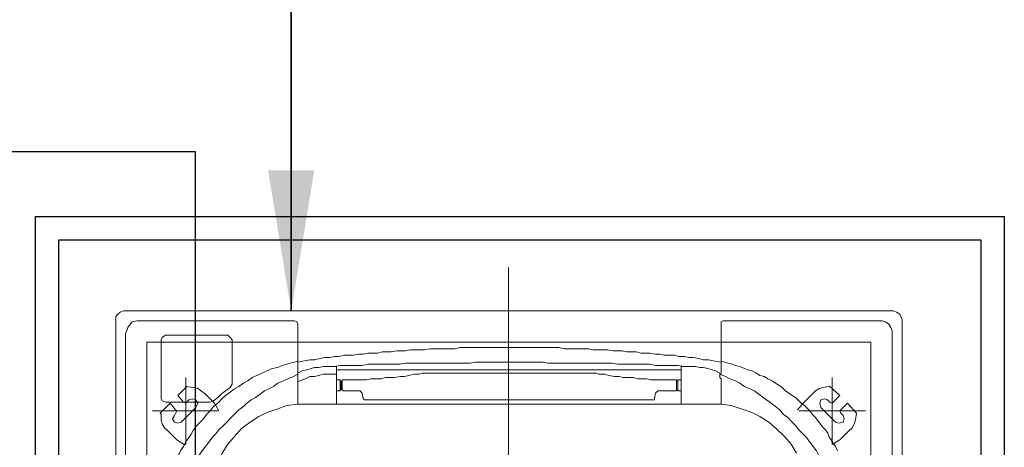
# Model space of a CAD drawing. Header units: inches. Extents: x 110711 to 158499, y 12149 to 19253.
# Tile 15 of 46: x 123272 to 123314, y 18276 to 18295. Entities that reach past the tile are written whole.
import ezdxf

# ---------------------------------------------------------------- set-up
doc = ezdxf.new("R2010")
doc.units = ezdxf.units.IN
doc.header["$MEASUREMENT"] = 0
for name, color, linetype in [('AR PLANS', 7, 'Continuous'), ('PD_LIGHTING', 23, 'Continuous'), ('PP-HVAC CASSETTE', 5, 'Continuous'), ('PP-HVAC- CASSETTE', 5, 'Continuous')]:
    doc.layers.add(name, color=color, linetype=linetype)
for name, color, linetype, lineweight in [('HVAC SERVICE', 7, 'Continuous', 35), ('HVAC TEXT PP', 7, 'Continuous', 20), ('L1', 5, 'Continuous', 20)]:
    doc.layers.add(name, color=color, linetype=linetype, lineweight=lineweight)
doc.layers.add('PD_BASE', color=8, linetype='Continuous', transparency=0.5)
doc.styles.get("Standard").update_dxf_attribs({"font": 'romans.shx', "height": 6})
doc.dimstyles.new('ISO-10', dxfattribs={"dimtxt": 6, "dimasz": 0.5, "dimexe": 1.25, "dimexo": 0.625, "dimtad": 1, "dimtoh": 1, "dimdec": 1, "dimlunit": 4, "dimtxsty": 'Standard', "dimblk": 'ARCHTICK', "dimcen": 2.5, "dimclrt": 3, "dimadec": 0, "dimazin": 0, "dimtfac": 1, "dimtdec": 1, "dimtmove": 1, "dimatfit": 3, "dimfxl": 1, "dimarcsym": 0})

# ---------------------------------------------------------------- blocks, each defined once
blk = doc.blocks.new('FF')
at = {"layer": 'PD_BASE', "color": 8}
blk.add_lwpolyline([(111.75, -111.46), (81.75, -111.46), (81.75, -63.46), (111.75, -63.46)], close=True, dxfattribs=at)
at = {"layer": 'PD_LIGHTING', "color": 8}
for points in [[(104.925, -66.229), (146.325, -66.229), (146.325, -107.629), (104.925, -107.629)], [(105.925, -67.229), (145.325, -67.229), (145.325, -106.629), (105.925, -106.629)]]:
    blk.add_lwpolyline(points, close=True, dxfattribs=at)
blk = doc.blocks.new('cassette')
at = {"layer": 'L1', "color": 7, "lineweight": 9, "ltscale": 0.07}
blk.add_line((4490.5414, 583.9537), (4490.5414, 585.0077), dxfattribs=at)
at = {"layer": 'L1', "color": 7, "lineweight": 9}
blk.add_line((4491.0035, 584.9287), (4491.0035, 584.7396), dxfattribs=at)
at = {"layer": 'L1', "lineweight": 9}
for points in [[(4490.0768, 584.9554), (4490.0728, 584.9541), (4490.0687, 584.9514), (4490.0674, 584.9487), (4490.0661, 584.9447)], [(4491.0061, 584.9554), (4490.0768, 584.9554)], [(4491.0155, 584.9447), (4491.0155, 584.9487), (4491.0128, 584.9514), (4491.0101, 584.9541), (4491.0061, 584.9554)], [(4490.0661, 584.0154), (4490.0661, 584.9447)], [(4491.0155, 584.0154), (4491.0155, 584.9447)], [(4490.294, 584.8952), (4490.2993, 584.8965), (4490.3061, 584.8965), (4490.3114, 584.8979), (4490.3181, 584.8992), (4490.3235, 584.8992), (4490.3289, 584.9005), (4490.3356, 584.9005), (4490.3409, 584.9019), (4490.3463, 584.9019), (4490.353, 584.9019), (4490.3584, 584.9032), (4490.3637, 584.9032), (4490.3704, 584.9046), (4490.3758, 584.9046), (4490.3812, 584.9046), (4490.3865, 584.9059), (4490.3919, 584.9059), (4490.3986, 584.9059), (4490.404, 584.9072), (4490.4093, 584.9072), (4490.4147, 584.9072), (4490.4214, 584.9086), (4490.4268, 584.9086), (4490.4321, 584.9086), (4490.4388, 584.9086), (4490.4442, 584.9099), (4490.4496, 584.9099), (4490.4563, 584.9099), (4490.4616, 584.9099), (4490.4683, 584.9099), (4490.4737, 584.9099), (4490.4804, 584.9113)], [(4490.4804, 584.9113), (4490.4885, 584.9113), (4490.4952, 584.9113), (4490.5032, 584.9113), (4490.5099, 584.9113), (4490.518, 584.9113), (4490.5247, 584.9113), (4490.5327, 584.9113), (4490.5408, 584.9113), (4490.5408, 584.9113)], [(4490.5408, 584.9113), (4490.5475, 584.9113), (4490.5555, 584.9113), (4490.5636, 584.9113), (4490.5703, 584.9113), (4490.577, 584.9113), (4490.585, 584.9113), (4490.5931, 584.9113), (4490.5998, 584.9113)], [(4490.5998, 584.9113), (4490.6065, 584.9099), (4490.6119, 584.9099), (4490.6186, 584.9099), (4490.6239, 584.9099), (4490.6306, 584.9099), (4490.636, 584.9099), (4490.6427, 584.9086), (4490.6481, 584.9086), (4490.6534, 584.9086), (4490.6601, 584.9086), (4490.6655, 584.9072), (4490.6709, 584.9072), (4490.6762, 584.9072), (4490.6829, 584.9059), (4490.6883, 584.9059), (4490.6937, 584.9059), (4490.699, 584.9046), (4490.7057, 584.9046), (4490.7111, 584.9046), (4490.7165, 584.9032), (4490.7218, 584.9032), (4490.7285, 584.9019), (4490.7339, 584.9019), (4490.7393, 584.9019), (4490.746, 584.9005), (4490.7513, 584.9005), (4490.7567, 584.8992), (4490.7634, 584.8992), (4490.7688, 584.8979), (4490.7755, 584.8965), (4490.7809, 584.8965), (4490.7876, 584.8952)], [(4490.2672, 584.8898), (4490.2712, 584.8912), (4490.2765, 584.8925), (4490.2806, 584.8938), (4490.2846, 584.8952)], [(4490.2846, 584.8938), (4490.294, 584.8952)], [(4490.3289, 584.8885), (4490.3369, 584.8898), (4490.3436, 584.8898), (4490.3503, 584.8898), (4490.357, 584.8898), (4490.3637, 584.8898), (4490.3704, 584.8912), (4490.3771, 584.8912), (4490.3838, 584.8912), (4490.3892, 584.8912), (4490.3959, 584.8912), (4490.4026, 584.8912), (4490.4093, 584.8912), (4490.416, 584.8925), (4490.4227, 584.8925), (4490.4281, 584.8925), (4490.4348, 584.8925), (4490.4415, 584.8925), (4490.4482, 584.8925), (4490.4536, 584.8925), (4490.4603, 584.8925), (4490.467, 584.8925), (4490.4737, 584.8925), (4490.4804, 584.8925), (4490.4871, 584.8925), (4490.4938, 584.8925), (4490.4992, 584.8938), (4490.5059, 584.8938), (4490.5126, 584.8938), (4490.5193, 584.8938), (4490.526, 584.8938), (4490.5341, 584.8938), (4490.5408, 584.8938), (4490.5475, 584.8938), (4490.5542, 584.8938), (4490.5609, 584.8938), (4490.5676, 584.8938), (4490.5743, 584.8938), (4490.581, 584.8938), (4490.5877, 584.8925), (4490.5944, 584.8925), (4490.6011, 584.8925), (4490.6078, 584.8925), (4490.6132, 584.8925), (4490.6199, 584.8925), (4490.6266, 584.8925), (4490.6333, 584.8925), (4490.64, 584.8925), (4490.6454, 584.8925), (4490.6521, 584.8925), (4490.6588, 584.8925), (4490.6655, 584.8925), (4490.6722, 584.8912), (4490.6776, 584.8912), (4490.6843, 584.8912), (4490.691, 584.8912), (4490.6977, 584.8912), (4490.7044, 584.8912), (4490.7111, 584.8912), (4490.7178, 584.8898), (4490.7245, 584.8898), (4490.7312, 584.8898), (4490.7379, 584.8898), (4490.7446, 584.8898), (4490.7513, 584.8885)], [(4490.7876, 584.8952), (4490.7956, 584.8938)], [(4490.7956, 584.8952), (4490.7996, 584.8938), (4490.805, 584.8925), (4490.809, 584.8912), (4490.8144, 584.8898)], [(4490.2283, 584.8737), (4490.2323, 584.8764), (4490.2377, 584.8777), (4490.2417, 584.8804), (4490.247, 584.8831), (4490.2524, 584.8844), (4490.2564, 584.8858), (4490.2618, 584.8885), (4490.2672, 584.8898)], [(4490.2859, 584.8804), (4490.2913, 584.8831), (4490.2953, 584.8844), (4490.3007, 584.8858), (4490.3061, 584.8871), (4490.3101, 584.8871), (4490.3154, 584.8885), (4490.3208, 584.8885), (4490.3262, 584.8885), (4490.3329, 584.8885)], [(4490.3329, 584.8429), (4490.3329, 584.8885)], [(4490.3329, 584.8844), (4490.7487, 584.8844)], [(4490.7487, 584.8885), (4490.754, 584.8885), (4490.7594, 584.8885), (4490.7648, 584.8885), (4490.7701, 584.8871), (4490.7755, 584.8871), (4490.7795, 584.8858), (4490.7849, 584.8844), (4490.7902, 584.8831), (4490.7956, 584.8804)], [(4490.7487, 584.8429), (4490.7487, 584.8885)], [(4490.8144, 584.8898), (4490.8197, 584.8871), (4490.8265, 584.8858), (4490.8332, 584.8831), (4490.8385, 584.8804), (4490.8452, 584.8777), (4490.8506, 584.8751), (4490.856, 584.871), (4490.8613, 584.8684), (4490.8667, 584.8643), (4490.8721, 584.8616), (4490.8774, 584.8576), (4490.8828, 584.8536), (4490.8868, 584.8496), (4490.8922, 584.8442), (4490.8975, 584.8402), (4490.9016, 584.8348)], [(4490.1438, 584.7865), (4490.1464, 584.7919), (4490.1491, 584.7959), (4490.1518, 584.7999), (4490.1545, 584.804), (4490.1558, 584.808), (4490.1585, 584.812), (4490.1625, 584.816), (4490.1652, 584.8201), (4490.1679, 584.8227), (4490.1706, 584.8268), (4490.1746, 584.8308), (4490.1773, 584.8348), (4490.18, 584.8375), (4490.184, 584.8415), (4490.188, 584.8442), (4490.1907, 584.8469), (4490.1947, 584.8509), (4490.1988, 584.8536), (4490.2028, 584.8563), (4490.2068, 584.859), (4490.2108, 584.863), (4490.2149, 584.8657), (4490.2189, 584.8684), (4490.2229, 584.871), (4490.2283, 584.8737)], [(4490.1988, 584.8214), (4490.2041, 584.8268), (4490.2095, 584.8308), (4490.2135, 584.8362), (4490.2189, 584.8402), (4490.2242, 584.8442), (4490.2296, 584.8482), (4490.2336, 584.8509), (4490.239, 584.8549), (4490.2444, 584.859), (4490.2497, 584.8616), (4490.2564, 584.8643), (4490.2618, 584.8684), (4490.2672, 584.871), (4490.2739, 584.8737), (4490.2792, 584.8764), (4490.2859, 584.8791)], [(4490.7487, 584.8791), (4490.754, 584.8791), (4490.7594, 584.8791), (4490.7648, 584.8791), (4490.7701, 584.8777), (4490.7755, 584.8764), (4490.7809, 584.8764), (4490.7862, 584.8737), (4490.7902, 584.8724), (4490.7956, 584.8697)], [(4490.7956, 584.8804), (4490.7956, 584.8804)], [(4490.7956, 584.8804), (4490.7956, 584.8791)], [(4490.7956, 584.8791), (4490.7956, 584.8777)], [(4490.7956, 584.8791), (4490.801, 584.8764), (4490.8077, 584.8737), (4490.813, 584.871), (4490.8197, 584.8684), (4490.8251, 584.8643), (4490.8305, 584.8616), (4490.8358, 584.859), (4490.8412, 584.8549), (4490.8466, 584.8509), (4490.8519, 584.8482), (4490.8573, 584.8442), (4490.8613, 584.8402), (4490.8667, 584.8362), (4490.8721, 584.8308), (4490.8761, 584.8268), (4490.8814, 584.8214)], [(4490.7956, 584.8791), (4490.7956, 584.8777)], [(4490.7956, 584.8777), (4490.7956, 584.8751), (4490.7956, 584.8751), (4490.7956, 584.8737)], [(4490.7956, 584.8737), (4490.7956, 584.8737)], [(4490.7956, 584.8737), (4490.7956, 584.8429)], [(4490.2377, 584.8281), (4490.2484, 584.8335)], [(4490.2484, 584.8335), (4490.2605, 584.8375)], [(4490.2605, 584.8375), (4490.2725, 584.8415)], [(4490.2725, 584.8415), (4490.2846, 584.8429)], [(4490.2846, 584.8429), (4490.2967, 584.8429)], [(4490.7835, 584.8429), (4490.2967, 584.8429)], [(4490.7835, 584.8429), (4490.7956, 584.8429), (4490.809, 584.8415), (4490.8197, 584.8375), (4490.8318, 584.8335), (4490.8426, 584.8281), (4490.8533, 584.8214), (4490.864, 584.8134), (4490.8721, 584.804), (4490.8801, 584.7946), (4490.8868, 584.7839), (4490.8922, 584.7731), (4490.8975, 584.7611), (4490.9002, 584.749), (4490.9029, 584.7369), (4490.9029, 584.7235)], [(4490.9016, 584.8348), (4490.9056, 584.8308), (4490.9096, 584.8254), (4490.9136, 584.8214), (4490.9177, 584.8174), (4490.9217, 584.812), (4490.9244, 584.8067), (4490.927, 584.8026), (4490.9311, 584.7973), (4490.9338, 584.7919), (4490.9364, 584.7879), (4490.9391, 584.7825), (4490.9405, 584.7771), (4490.9431, 584.7718), (4490.9458, 584.7664), (4490.9472, 584.7597), (4490.9498, 584.7543)], [(4490.1424, 584.7356), (4490.1451, 584.7423), (4490.1478, 584.7476), (4490.1505, 584.7543), (4490.1532, 584.7597), (4490.1558, 584.7651), (4490.1599, 584.7704), (4490.1625, 584.7758), (4490.1666, 584.7812), (4490.1692, 584.7865), (4490.1733, 584.7919), (4490.1773, 584.7973), (4490.1813, 584.8026), (4490.1853, 584.8067), (4490.1907, 584.812), (4490.1947, 584.8174), (4490.1988, 584.8214)], [(4490.2175, 584.8134), (4490.2269, 584.8214)], [(4490.2269, 584.8214), (4490.2377, 584.8281)], [(4490.8814, 584.8214), (4490.8855, 584.8174), (4490.8908, 584.812), (4490.8949, 584.8067), (4490.8989, 584.8026), (4490.9029, 584.7973), (4490.9069, 584.7919), (4490.911, 584.7865), (4490.915, 584.7812), (4490.9177, 584.7758), (4490.9217, 584.7704), (4490.9244, 584.7651), (4490.927, 584.7597), (4490.9297, 584.7543), (4490.9338, 584.7476), (4490.9364, 584.7423), (4490.9391, 584.7356)], [(4490.2081, 584.804), (4490.2175, 584.8134)], [(4490.2001, 584.7946), (4490.2081, 584.804)], [(4490.8989, 584.8026), (4490.8989, 584.8026)], [(4490.9002, 584.8013), (4490.9002, 584.7999)], [(4490.1934, 584.7839), (4490.2001, 584.7946)], [(4490.9069, 584.7919), (4490.9083, 584.7906)]]:
    blk.add_lwpolyline(points, dxfattribs=at)
at = {"layer": 'L1', "color": 7, "lineweight": 9}
for points in [[(4490.0821, 584.9394), (4490.0861, 584.9421), (4490.0901, 584.9435)], [(4490.0928, 584.9435), (4490.0901, 584.9435)], [(4490.0928, 584.9435), (4490.2819, 584.9435)], [(4490.2819, 584.9435), (4490.2819, 584.9435), (4490.2846, 584.9421), (4490.2846, 584.9394), (4490.2846, 584.9394)], [(4490.7956, 584.9394), (4490.7956, 584.9394), (4490.7969, 584.9421), (4490.7996, 584.9435)], [(4490.9874, 584.9435), (4490.7996, 584.9435)], [(4490.9874, 584.9435), (4490.9901, 584.9435)], [(4490.9901, 584.9435), (4490.9955, 584.9421), (4490.9981, 584.9394)], [(4490.078, 584.9314), (4490.0794, 584.9354), (4490.0821, 584.9394)], [(4490.078, 584.9287), (4490.078, 584.9314)], [(4490.078, 584.9287), (4490.078, 584.7396)], [(4490.2846, 584.9381), (4490.2846, 584.9394)], [(4490.2846, 584.8791), (4490.2846, 584.9381)], [(4490.7956, 584.9381), (4490.7956, 584.9394)], [(4490.7956, 584.8791), (4490.7956, 584.9381)], [(4490.9981, 584.9394), (4491.0008, 584.9354), (4491.0022, 584.9314)], [(4491.0035, 584.9287), (4491.0022, 584.9314)], [(4490.2859, 584.8777), (4490.2859, 584.8777), (4490.2859, 584.8751), (4490.2846, 584.8737)], [(4490.2846, 584.8737), (4490.2846, 584.8737)], [(4490.2846, 584.8737), (4490.2846, 584.8429)], [(4490.2859, 584.8804), (4490.2859, 584.8804)], [(4490.2859, 584.8804), (4490.2859, 584.8791)], [(4490.2859, 584.8791), (4490.2859, 584.8777)], [(4490.2859, 584.8791), (4490.2859, 584.8777)]]:
    blk.add_lwpolyline(points, dxfattribs=at)
at = {"layer": 'L1', "color": 7, "lineweight": 9, "ltscale": 0.07}
blk.add_lwpolyline([(4490.1036, 584.9179), (4490.9779, 584.9179), (4490.9779, 584.0436), (4490.1036, 584.0436)], close=True, dxfattribs=at)
at = {"layer": 'L1', "color": 51, "lineweight": 9}
for points in [[(4490.8747, 584.9207), (4490.8774, 584.9233), (4490.8801, 584.926)], [(4490.8747, 584.867), (4490.8747, 584.9207)], [(4490.8801, 584.926), (4490.9552, 584.926)], [(4490.9552, 584.926), (4490.9592, 584.9233), (4490.9606, 584.9207)], [(4490.9606, 584.8496), (4490.9606, 584.9207)], [(4490.8774, 584.863), (4490.8747, 584.867)], [(4490.8774, 584.863), (4490.8828, 584.859), (4490.8882, 584.8549), (4490.8922, 584.8509), (4490.8975, 584.8469)], [(4490.9016, 584.8455), (4490.8975, 584.8469)], [(4490.9016, 584.8455), (4490.9552, 584.8455)], [(4490.9606, 584.8496), (4490.9592, 584.8469), (4490.9552, 584.8455)]]:
    blk.add_lwpolyline(points, dxfattribs=at)
at = {"layer": 'L1', "color": 7, "lineweight": 9, "ltscale": 0.07}
for points in [[(4490.1505, 584.875), (4490.1505, 584.7945)], [(4490.931, 584.875), (4490.931, 584.7945)], [(4490.1103, 584.8348), (4490.1908, 584.8348)], [(4490.8921, 584.8348), (4490.9712, 584.8348)]]:
    blk.add_lwpolyline(points, dxfattribs=at)
at = {"layer": 'L1', "color": 3, "lineweight": 9}
for points in [[(4490.3329, 584.8724), (4490.3369, 584.8724)], [(4490.3369, 584.8724), (4490.3369, 584.859)], [(4490.3382, 584.871), (4490.3369, 584.871)], [(4490.4321, 584.8791), (4490.4254, 584.8791), (4490.4201, 584.8777), (4490.4134, 584.8764), (4490.408, 584.8764), (4490.4026, 584.8751), (4490.3973, 584.8751), (4490.3906, 584.8751), (4490.3852, 584.8737), (4490.3798, 584.8737), (4490.3745, 584.8737), (4490.3691, 584.8724), (4490.3624, 584.8724), (4490.357, 584.8724), (4490.3517, 584.8724), (4490.345, 584.8724), (4490.3396, 584.8724), (4490.3382, 584.8724)], [(4490.3382, 584.8724), (4490.3382, 584.8684)], [(4490.3382, 584.871), (4490.3382, 584.8603)], [(4490.4321, 584.8791), (4490.4348, 584.8804), (4490.4388, 584.8804), (4490.4429, 584.8804), (4490.4469, 584.8804)], [(4490.4469, 584.8804), (4490.5408, 584.8804)], [(4490.6347, 584.8804), (4490.5408, 584.8804)], [(4490.6347, 584.8804), (4490.6373, 584.8804), (4490.6414, 584.8804), (4490.6454, 584.8804), (4490.6494, 584.8791)], [(4490.742, 584.8724), (4490.742, 584.8724), (4490.7353, 584.8724), (4490.7299, 584.8724), (4490.7232, 584.8724), (4490.7178, 584.8724), (4490.7125, 584.8724), (4490.7071, 584.8737), (4490.7004, 584.8737), (4490.695, 584.8737), (4490.6896, 584.8751), (4490.6843, 584.8751), (4490.6789, 584.8751), (4490.6722, 584.8764), (4490.6668, 584.8764), (4490.6615, 584.8777), (4490.6548, 584.8791), (4490.6494, 584.8791)], [(4490.742, 584.8724), (4490.742, 584.8684)], [(4490.7433, 584.871), (4490.7433, 584.8603)], [(4490.7433, 584.871), (4490.7446, 584.871)], [(4490.7446, 584.8724), (4490.7446, 584.859)], [(4490.7487, 584.8724), (4490.7446, 584.8724)], [(4490.3329, 584.859), (4490.3369, 584.859)], [(4490.3382, 584.8603), (4490.3369, 584.8603)], [(4490.3382, 584.867), (4490.3382, 584.8684)], [(4490.3382, 584.8684), (4490.3382, 584.8684)], [(4490.3382, 584.8684), (4490.3382, 584.8684)], [(4490.3382, 584.8684), (4490.3382, 584.8684)], [(4490.3382, 584.8657), (4490.3382, 584.867)], [(4490.3382, 584.867), (4490.3382, 584.867)], [(4490.3382, 584.867), (4490.3382, 584.867)], [(4490.3382, 584.867), (4490.3382, 584.867)], [(4490.3382, 584.8643), (4490.3382, 584.8657)], [(4490.3382, 584.8657), (4490.3382, 584.8657)], [(4490.3382, 584.8657), (4490.3382, 584.8657)], [(4490.3382, 584.8657), (4490.3382, 584.8657)], [(4490.3382, 584.863), (4490.3382, 584.8643)], [(4490.3382, 584.8643), (4490.3382, 584.8643)], [(4490.3382, 584.863), (4490.3382, 584.863)], [(4490.3382, 584.863), (4490.3382, 584.863)], [(4490.3382, 584.863), (4490.3382, 584.8603)], [(4490.3382, 584.863), (4490.3382, 584.863)], [(4490.3382, 584.863), (4490.3382, 584.863)], [(4490.3382, 584.8603), (4490.3382, 584.8603)], [(4490.3382, 584.859), (4490.3382, 584.8603)], [(4490.361, 584.859), (4490.3382, 584.859)], [(4490.361, 584.859), (4490.3637, 584.8563)], [(4490.7178, 584.8563), (4490.7205, 584.859)], [(4490.7205, 584.859), (4490.7406, 584.859)], [(4490.742, 584.8603), (4490.7406, 584.859)], [(4490.742, 584.8684), (4490.7433, 584.8684)], [(4490.742, 584.8684), (4490.742, 584.8684)], [(4490.742, 584.8684), (4490.742, 584.8684)], [(4490.742, 584.867), (4490.742, 584.8684)], [(4490.742, 584.8684), (4490.742, 584.8684)], [(4490.742, 584.867), (4490.742, 584.867)], [(4490.742, 584.867), (4490.742, 584.867)], [(4490.742, 584.8657), (4490.742, 584.867)], [(4490.742, 584.867), (4490.742, 584.867)], [(4490.742, 584.8657), (4490.742, 584.8657)], [(4490.742, 584.8643), (4490.742, 584.8657)], [(4490.742, 584.8657), (4490.742, 584.8657)], [(4490.742, 584.8657), (4490.742, 584.8657)], [(4490.742, 584.8643), (4490.742, 584.8643)], [(4490.742, 584.863), (4490.742, 584.8643)], [(4490.742, 584.863), (4490.742, 584.863)], [(4490.742, 584.863), (4490.742, 584.863)], [(4490.742, 584.863), (4490.742, 584.863)], [(4490.742, 584.863), (4490.742, 584.863)], [(4490.742, 584.863), (4490.7433, 584.863)], [(4490.742, 584.863), (4490.742, 584.8603)], [(4490.742, 584.8603), (4490.742, 584.8603)], [(4490.742, 584.8603), (4490.742, 584.8603)], [(4490.7433, 584.8603), (4490.7446, 584.8603)], [(4490.7487, 584.859), (4490.7446, 584.859)], [(4490.3651, 584.8496), (4490.3637, 584.8563)], [(4490.3651, 584.8482), (4490.3651, 584.8496)], [(4490.3651, 584.8482), (4490.5408, 584.8482)], [(4490.7151, 584.8482), (4490.5408, 584.8482)], [(4490.7165, 584.8496), (4490.7151, 584.8482)], [(4490.7165, 584.8496), (4490.7178, 584.8563)]]:
    blk.add_lwpolyline(points, dxfattribs=at)
at = {"layer": 'L1', "color": 1, "lineweight": 9}
for points in [[(4490.1412, 584.8535), (4490.1532, 584.8643)], [(4490.1532, 584.8643), (4490.1546, 584.8643)], [(4490.1747, 584.8549), (4490.1707, 584.8589), (4490.1666, 584.8616), (4490.1613, 584.8629), (4490.1546, 584.8643), (4490.1546, 584.8643)], [(4490.9297, 584.8643), (4490.9169, 584.8623), (4490.9069, 584.8549)], [(4490.9297, 584.8643), (4490.9404, 584.8535)], [(4490.1412, 584.8535), (4490.1492, 584.8455)], [(4490.1492, 584.8455), (4490.1505, 584.8441), (4490.1532, 584.8455)], [(4490.1532, 584.8455), (4490.1559, 584.8482)], [(4490.164, 584.8388), (4490.1653, 584.8441), (4490.164, 584.8482), (4490.1599, 584.8495), (4490.1559, 584.8482)], [(4490.1747, 584.8549), (4490.1854, 584.8441)], [(4490.9069, 584.8549), (4490.8961, 584.8441)], [(4490.927, 584.8482), (4490.923, 584.8495), (4490.9189, 584.8482), (4490.9163, 584.8441), (4490.9189, 584.8388)], [(4490.927, 584.8482), (4490.9297, 584.8455)], [(4490.9297, 584.8455), (4490.931, 584.8441), (4490.9337, 584.8455)], [(4490.9404, 584.8535), (4490.9337, 584.8455)], [(4490.121, 584.8321), (4490.1318, 584.8441)], [(4490.1318, 584.8441), (4490.1398, 584.8361)], [(4490.1398, 584.8321), (4490.1412, 584.8348), (4490.1398, 584.8361)], [(4490.1465, 584.8213), (4490.164, 584.8388)], [(4490.1921, 584.8361), (4490.1854, 584.8441)], [(4490.8908, 584.8348), (4490.8961, 584.8441)], [(4490.9189, 584.8388), (4490.9364, 584.8213)], [(4490.9431, 584.8361), (4490.9417, 584.8348), (4490.9444, 584.8294)], [(4490.9498, 584.8441), (4490.9431, 584.8361)], [(4490.9498, 584.8441), (4490.9618, 584.8321)], [(4490.121, 584.832), (4490.121, 584.832), (4490.1224, 584.824), (4490.1237, 584.8187), (4490.1264, 584.8146), (4490.1304, 584.8106)], [(4490.1371, 584.8294), (4490.1358, 584.8254), (4490.1371, 584.8213), (4490.1425, 584.82), (4490.1465, 584.8213)], [(4490.1371, 584.8294), (4490.1398, 584.8321)], [(4490.9364, 584.8213), (4490.9404, 584.82), (4490.9444, 584.8213), (4490.9471, 584.8254), (4490.9444, 584.8294)], [(4490.9525, 584.8106), (4490.9565, 584.8146), (4490.9592, 584.8187), (4490.9605, 584.824), (4490.9605, 584.8307), (4490.9605, 584.8307)], [(4490.9618, 584.8321), (4490.9605, 584.8307)], [(4490.1304, 584.8106), (4490.1412, 584.7999)], [(4490.9525, 584.8106), (4490.9417, 584.7999)], [(4490.1505, 584.7945), (4490.1412, 584.7999)], [(4490.9318, 584.7937), (4490.9417, 584.7999)]]:
    blk.add_lwpolyline(points, dxfattribs=at)
blk = doc.blocks.new('I06T')
at = {"layer": 'L1', "xscale": 1000.200035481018, "yscale": 1000.200035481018, "zscale": 1000.200035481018, "rotation": 270}
blk.add_blockref('cassette', (-584597.8, 4491452.1), dxfattribs=at)
blk = doc.blocks.new('A$C43ED6433')
at = {"layer": 'PP-HVAC- CASSETTE', "xscale": 0.8843508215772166, "yscale": 0.8843508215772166, "zscale": 0.8843508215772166, "rotation": 180}
blk.add_blockref('I06T', (-2527.1, 10998.3), dxfattribs=at)
blk = doc.blocks.new('_ArchTick')
at = {"color": 0, "linetype": 'ByBlock', "const_width": 0.15}
blk.add_lwpolyline([(-0.5, -0.5), (0.5, 0.5)], dxfattribs=at)
blk = doc.blocks.new('HVAC SERVICE')
at = {"layer": 'PP-HVAC CASSETTE', "xscale": -0.04000986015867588, "yscale": 0.04000986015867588, "zscale": 0.04000986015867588, "rotation": 89.99999999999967}
blk.add_blockref('A$C43ED6433', (564.734, -188.167), dxfattribs=at)
at = {"layer": 'HVAC TEXT PP'}
blk.add_leader([(115.854, -70.263), (115.854, 18.241), (63.544, 18.241)], dimstyle='ISO-10', override={"dimasz": 6, "dimtad": 0}, dxfattribs=at)

msp = doc.modelspace()

# ---------------------------------------------------------------- block references
at = {"layer": 'AR PLANS'}
msp.add_blockref('FF', (123167.991, 18352.427), dxfattribs=at)

# ---------------------------------------------------------------- next in the draw order: block references
at = {"layer": 'HVAC SERVICE'}
msp.add_blockref('HVAC SERVICE', (123167.991, 18352.427), dxfattribs=at)

doc.saveas('drawing.dxf')
